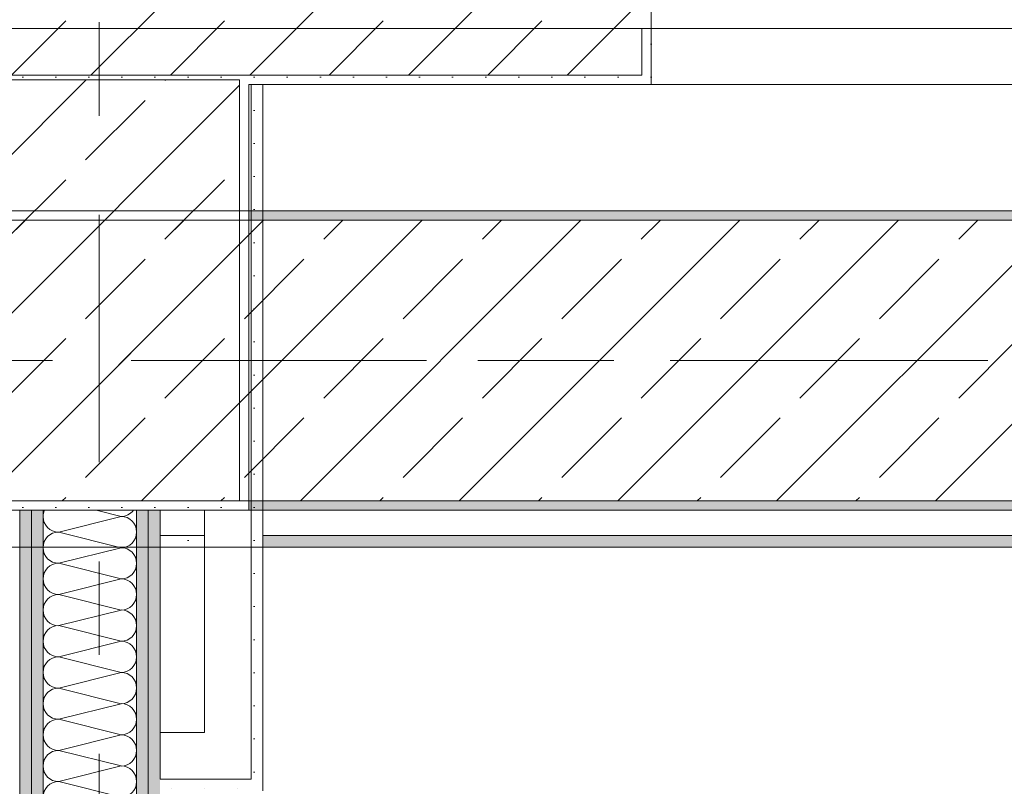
# Model space of a CAD drawing. Header units: metres. Extents: x -3.6 to 85.2, y -11 to 16.8.
# Tile 112 of 256: x 4 to 5.1, y 12.7 to 13.5. Entities that reach past the tile are written whole.
import ezdxf

# ---------------------------------------------------------------- set-up
doc = ezdxf.new("R2010")
doc.units = ezdxf.units.M
doc.header["$MEASUREMENT"] = 0
doc.linetypes.add('Achse', pattern=[0.2, 0.1, -0.05, 0, -0.05])
doc.linetypes.add('Strichlinie doppelt', pattern=[0.546806, 0.264583, -0.105833, 0.070556, -0.105833])
for name, color, linetype in [('451 - Universal.Achsen Raster', 7, 'Continuous'), ('604 - Struktur.Wand Aussen', 7, 'Continuous'), ('607 - Struktur.Stütze', 7, 'Continuous'), ('608 - Struktur.Träger', 7, 'Continuous'), ('Neubau_606 - Struktur.Wand Innen Ausbau', 7, 'Continuous'), ('Neubau_653 - Abdeckung.TB Verkofferung', 7, 'Continuous')]:
    doc.layers.add(name, color=color, linetype=linetype)
pattern_1 = [(45, (0, 0), (-0.01767767, 0.01767767), [0, -0.025])]
pattern_2 = [(45, (0, 0), (-0.0848528, 0.0848528), []), (45, (-0.04243, 0.04243), (-0.0848528, 0.0848528), [0.09, -0.03])]

# ---------------------------------------------------------------- blocks, each defined once
blk = doc.blocks.new('*X31')
at = {"layer": 'Neubau_606 - Struktur.Wand Innen Ausbau', "color": 7, "linetype": 'Continuous', "lineweight": 5}
for p, q in [((4.1267, 12.99), (4.1533, 12.9833)), ((4.0867, 12.9667), (4.1533, 12.9833)), ((4.0867, 12.9667), (4.1533, 12.95)), ((4.0867, 12.9333), (4.1533, 12.95)), ((4.0867, 12.9333), (4.1533, 12.9167)), ((4.0867, 12.9), (4.1533, 12.9167)), ((4.0867, 12.9), (4.1533, 12.8833)), ((4.0867, 12.8667), (4.1533, 12.8833)), ((4.0867, 12.8667), (4.1533, 12.85)), ((4.0867, 12.8333), (4.1533, 12.85)), ((4.0867, 12.8333), (4.1533, 12.8167)), ((4.0867, 12.8), (4.1533, 12.8167)), ((4.0867, 12.8), (4.1533, 12.7833)), ((4.0867, 12.7667), (4.1533, 12.7833)), ((4.0867, 12.7667), (4.1533, 12.75)), ((4.0867, 12.7333), (4.1533, 12.75)), ((4.0867, 12.7333), (4.1533, 12.7167)), ((4.0867, 12.7), (4.1533, 12.7167)), ((4.0867, 12.7), (4.1533, 12.6833))]:
    blk.add_line(p, q, dxfattribs=at)
for centre, start, end in [((4.0867, 12.9833), 156.4883, 180), ((4.1533, 13), 270, 323.0538), ((4.0867, 12.9833), 180, 270), ((4.1533, 12.9667), 0, 90), ((4.0867, 12.95), 90, 180), ((4.1533, 12.9667), 270, 0), ((4.0867, 12.95), 180, 270), ((4.1533, 12.9333), 0, 90), ((4.0867, 12.9167), 90, 180), ((4.1533, 12.9333), 270, 0), ((4.0867, 12.9167), 180, 270), ((4.1533, 12.9), 0, 90), ((4.0867, 12.8833), 90, 180), ((4.1533, 12.9), 270, 0), ((4.0867, 12.8833), 180, 270), ((4.1533, 12.8667), 0, 90), ((4.0867, 12.85), 90, 180), ((4.1533, 12.8667), 270, 0), ((4.0867, 12.85), 180, 270), ((4.1533, 12.8333), 0, 90), ((4.0867, 12.8167), 90, 180), ((4.1533, 12.8333), 270, 0), ((4.0867, 12.8167), 180, 270), ((4.1533, 12.8), 0, 90), ((4.0867, 12.7833), 90, 180), ((4.1533, 12.8), 270, 0), ((4.0867, 12.7833), 180, 270), ((4.1533, 12.7667), 0, 90), ((4.0867, 12.75), 90, 180), ((4.1533, 12.7667), 270, 0), ((4.0867, 12.75), 180, 270), ((4.1533, 12.7333), 0, 90), ((4.0867, 12.7167), 90, 180), ((4.1533, 12.7333), 270, 0), ((4.0867, 12.7167), 180, 270), ((4.1533, 12.7), 0, 90), ((4.0867, 12.6833), 90, 180), ((4.1533, 12.7), 270, 0)]:
    blk.add_arc(centre, 0.0167, start, end, dxfattribs=at)

msp = doc.modelspace()

# ---------------------------------------------------------------- hatches: boundary and pattern name
at = {"layer": '604 - Struktur.Wand Aussen', "linetype": 'Continuous', "lineweight": 0, "true_color": 0x000000}
h = msp.add_hatch(dxfattribs=at)
h.set_pattern_fill('Beton__Stahlbeton_0001', color=18, style=0, pattern_type=2)
h.set_pattern_definition(pattern_2)
h.paths.add_polyline_path([(3.52, 13.505), (3.53, 13.505), (3.53, 13.455), (4.71, 13.455), (4.71, 13.505), (4.72, 13.505), (4.72, 13.575), (4.71, 13.575), (4.68, 13.575), (4.68, 13.695), (3.56, 13.695), (3.56, 13.575), (3.53, 13.575), (3.52, 13.575)])
h = msp.add_hatch(dxfattribs=at)
h.set_pattern_fill('Gips_0001', color=18, style=0, pattern_type=2)
h.set_pattern_definition(pattern_1)
h.paths.add_polyline_path([(4.71, 13.445), (4.72, 13.445), (4.72, 13.505), (4.71, 13.505)])
h = msp.add_hatch(dxfattribs=at)
h.set_pattern_fill('Gips_0001', color=18, style=0, pattern_type=2)
h.set_pattern_definition(pattern_1)
h.paths.add_polyline_path([(4.29, 13.445), (4.71, 13.445), (4.71, 13.455), (4.29, 13.455)])
at = {"layer": '607 - Struktur.Stütze', "linetype": 'Continuous', "lineweight": 0, "true_color": 0x000000}
h = msp.add_hatch(dxfattribs=at)
h.set_pattern_fill('Gips_0001', color=18, style=0, pattern_type=2)
h.set_pattern_definition(pattern_1)
h.paths.add_polyline_path([(3.97, 13.455), (3.97, 13.445), (3.98, 13.445), (3.98, 13.45), (4.28, 13.45), (4.28, 13.445), (4.29, 13.445), (4.29, 13.455)])
h = msp.add_hatch(dxfattribs=at)
h.set_pattern_fill('Gips_0001', color=18, style=0, pattern_type=2)
h.set_pattern_definition(pattern_1)
h.paths.add_polyline_path([(3.97, 12.99), (4.29, 12.99), (4.29, 13.445), (4.28, 13.445), (4.28, 13), (3.98, 13), (3.98, 13.445), (3.97, 13.445)])
h = msp.add_hatch(dxfattribs=at)
h.set_pattern_fill('Beton__Stahlbeton_0001', color=18, style=0, pattern_type=2)
h.set_pattern_definition(pattern_2)
h.paths.add_polyline_path([(3.98, 13), (4.28, 13), (4.28, 13.45), (3.98, 13.45)])
at = {"layer": '608 - Struktur.Träger', "linetype": 'Continuous', "lineweight": 0, "true_color": 0x000000}
h = msp.add_hatch(dxfattribs=at)
h.set_pattern_fill('Gips_0001', color=18, style=0, pattern_type=2)
h.set_pattern_definition(pattern_1)
h.paths.add_polyline_path([(4.29, 13.3), (7.57, 13.3), (7.57, 13.31), (4.29, 13.31)])
h = msp.add_hatch(dxfattribs=at)
h.set_pattern_fill('Beton__Stahlbeton_0001', color=18, style=0, pattern_type=2)
h.set_pattern_definition(pattern_2)
h.paths.add_polyline_path([(0.38, 13), (0.69, 13), (3.97, 13), (4.29, 13), (7.57, 13), (7.89, 13), (11.17, 13), (11.48, 13), (11.48, 13.3), (11.17, 13.3), (7.89, 13.3), (7.57, 13.3), (4.29, 13.3), (3.97, 13.3), (0.69, 13.3), (0.38, 13.3)])
h = msp.add_hatch(dxfattribs=at)
h.set_pattern_fill('Gips_0001', color=18, style=0, pattern_type=2)
h.set_pattern_definition(pattern_1)
h.paths.add_polyline_path([(4.29, 12.99), (7.57, 12.99), (7.57, 13), (4.29, 13)])
at = {"layer": 'Neubau_606 - Struktur.Wand Innen Ausbau', "linetype": 'Continuous', "lineweight": 0, "true_color": 0x000000}
h = msp.add_hatch(dxfattribs=at)
h.set_pattern_fill('Gips_0001', color=18, style=0, pattern_type=2)
h.set_pattern_definition(pattern_1)
h.paths.add_polyline_path([(4.305, 12.7025), (4.305, 13.445), (4.2925, 13.445), (4.2925, 12.7025)])
h = msp.add_hatch(dxfattribs=at)
h.set_pattern_fill('Gips_0001', color=18, style=0, pattern_type=2)
h.set_pattern_definition(pattern_1)
h.paths.add_polyline_path([(4.045, 12.99), (4.045, 8.6), (4.0575, 8.6), (4.0575, 12.99)])
h = msp.add_hatch(dxfattribs=at)
h.set_pattern_fill('Gips_0001', color=18, style=0, pattern_type=2)
h.set_pattern_definition(pattern_1)
h.paths.add_polyline_path([(4.07, 12.99), (4.0575, 12.99), (4.0575, 8.6), (4.07, 8.6)])
h = msp.add_hatch(dxfattribs=at)
h.set_pattern_fill('Gips_0001', color=18, style=0, pattern_type=2)
h.set_pattern_definition(pattern_1)
h.paths.add_polyline_path([(4.17, 8.6), (4.1825, 8.6), (4.1825, 12.99), (4.17, 12.99)])
h = msp.add_hatch(dxfattribs=at)
h.set_pattern_fill('Gips_0001', color=18, style=0, pattern_type=2)
h.set_pattern_definition(pattern_1)
h.paths.add_polyline_path([(4.1825, 12.99), (4.1825, 8.6), (4.195, 8.6), (4.195, 12.99)])
h = msp.add_hatch(dxfattribs=at)
h.set_pattern_fill('Gips_0001', color=18, style=0, pattern_type=2)
h.set_pattern_definition(pattern_1)
h.paths.add_polyline_path([(4.2925, 12.7025), (4.195, 12.7025), (4.195, 12.69), (4.2925, 12.69)])
h = msp.add_hatch(dxfattribs=at)
h.set_pattern_fill('Gips_0001', color=18, style=0, pattern_type=2)
h.set_pattern_definition(pattern_1)
h.paths.add_polyline_path([(4.2925, 12.69), (4.305, 12.69), (4.2925, 12.7025)])
h = msp.add_hatch(dxfattribs=at)
h.set_pattern_fill('Gips_0001', color=18, style=0, pattern_type=2)
h.set_pattern_definition(pattern_1)
h.paths.add_polyline_path([(4.2925, 12.7025), (4.305, 12.69), (4.305, 12.7025)])
at = {"layer": 'Neubau_653 - Abdeckung.TB Verkofferung', "linetype": 'Continuous', "lineweight": 0, "true_color": 0x000000}
h = msp.add_hatch(dxfattribs=at)
h.set_pattern_fill('Gips_0001', color=18, style=0, pattern_type=2)
h.set_pattern_definition(pattern_1)
h.paths.add_polyline_path([(4.195, 12.9505), (4.2425, 12.9505), (4.2425, 12.963), (4.195, 12.963)])
h = msp.add_hatch(dxfattribs=at)
h.set_pattern_fill('Gips_0001', color=18, style=0, pattern_type=2)
h.set_pattern_definition(pattern_1)
h.paths.add_polyline_path([(4.305, 12.9505), (7.645, 12.9505), (7.645, 12.963), (4.305, 12.963)])

# ---------------------------------------------------------------- linework, layer by layer
at = {"layer": '451 - Universal.Achsen Raster', "color": 160, "linetype": 'Strichlinie doppelt', "lineweight": 9, "true_color": 0x3232ff}
for p, q in [((4.13, -10.585), (4.13, 16.355)), ((64.935, 13.15), (-3.175, 13.15))]:
    msp.add_line(p, q, dxfattribs=at)
at = {"layer": '604 - Struktur.Wand Aussen', "color": 7, "linetype": 'Continuous', "lineweight": 13}
for p, q in [((4.72, 13.575), (4.72, 13.505)), ((4.71, 13.455), (4.71, 13.505)), ((3.53, 13.455), (4.71, 13.455)), ((4.72, 13.445), (7.12, 13.445))]:
    msp.add_line(p, q, dxfattribs=at)
at = {"layer": '604 - Struktur.Wand Aussen', "color": 7, "linetype": 'Continuous', "lineweight": 5}
for p, q in [((4.71, 13.505), (4.72, 13.505)), ((4.72, 13.505), (4.72, 13.455)), ((4.72, 13.455), (4.72, 13.445)), ((4.71, 13.445), (4.72, 13.445))]:
    msp.add_line(p, q, dxfattribs=at)
at = {"layer": '604 - Struktur.Wand Aussen', "color": 7, "linetype": 'Continuous', "lineweight": 5, "flags": 128}
msp.add_lwpolyline([(4.29, 13.445), (4.71, 13.445)], dxfattribs=at)
at = {"layer": '607 - Struktur.Stütze', "color": 7, "linetype": 'Continuous', "lineweight": 5, "flags": 128}
msp.add_lwpolyline([(3.97, 13.445), (3.97, 12.99), (4.29, 12.99), (4.29, 13.445)], dxfattribs=at)
at = {"layer": '607 - Struktur.Stütze', "color": 7, "linetype": 'Continuous', "lineweight": 13, "flags": 128}
msp.add_lwpolyline([(3.98, 13), (4.28, 13), (4.28, 13.45), (3.98, 13.45)], close=True, dxfattribs=at)
at = {"layer": '608 - Struktur.Träger', "color": 7, "linetype": 'Continuous', "lineweight": 13}
for p, q in [((0.38, 13.31), (11.48, 13.31)), ((4.29, 13.3), (3.97, 13.3)), ((7.57, 13.3), (4.29, 13.3)), ((0.38, 12.99), (11.48, 12.99))]:
    msp.add_line(p, q, dxfattribs=at)
at = {"layer": '608 - Struktur.Träger', "color": 7, "linetype": 'Continuous', "lineweight": 5}
for p, q in [((4.29, 13.31), (4.29, 13.3)), ((7.57, 13.31), (4.29, 13.31)), ((4.29, 13), (4.29, 12.99)), ((7.57, 12.99), (4.29, 12.99))]:
    msp.add_line(p, q, dxfattribs=at)
at = {"layer": '608 - Struktur.Träger', "color": 7, "linetype": 'Achse', "lineweight": 9}
msp.add_line((0.38, 13.15), (11.48, 13.15), dxfattribs=at)
at = {"layer": '608 - Struktur.Träger', "color": 7, "linetype": 'Continuous', "lineweight": 13, "flags": 128}
msp.add_lwpolyline([(11.48, 13), (11.17, 13), (7.89, 13), (7.57, 13), (4.29, 13), (3.97, 13), (0.69, 13), (0.38, 13)], dxfattribs=at)
at = {"layer": 'Neubau_606 - Struktur.Wand Innen Ausbau', "color": 1, "linetype": 'Continuous', "lineweight": 5}
for p, q in [((4.2925, 12.7525), (4.2925, 13.445)), ((4.2925, 12.7025), (4.2925, 12.7525)), ((4.195, 12.7025), (4.2425, 12.7025)), ((4.2425, 12.7025), (4.2925, 12.7025)), ((4.2425, 12.7025), (4.2925, 12.7025))]:
    msp.add_line(p, q, dxfattribs=at)
at = {"layer": 'Neubau_606 - Struktur.Wand Innen Ausbau', "color": 1, "linetype": 'Continuous', "lineweight": 9}
for p, q in [((4.0575, 12.99), (4.0575, 8.6)), ((4.1825, 12.99), (4.1825, 8.6))]:
    msp.add_line(p, q, dxfattribs=at)
at = {"layer": 'Neubau_606 - Struktur.Wand Innen Ausbau', "color": 1, "linetype": 'Continuous', "lineweight": 13}
for p, q in [((4.07, 12.99), (4.07, 8.6)), ((4.17, 12.99), (4.17, 8.6))]:
    msp.add_line(p, q, dxfattribs=at)
at = {"layer": 'Neubau_606 - Struktur.Wand Innen Ausbau', "color": 1, "linetype": 'Continuous', "lineweight": 5, "flags": 128}
for points in [[(4.305, 12.69), (4.305, 13.445)], [(4.2425, 12.99), (4.2425, 12.7525)], [(4.2425, 12.7525), (4.195, 12.7525)], [(4.195, 12.7025), (4.195, 12.7525)]]:
    msp.add_lwpolyline(points, dxfattribs=at)
at = {"layer": 'Neubau_606 - Struktur.Wand Innen Ausbau', "color": 1, "linetype": 'Continuous', "lineweight": 13, "flags": 128}
for points in [[(4.045, 12.99), (4.045, 8.6)], [(4.195, 12.7025), (4.195, 12.99)]]:
    msp.add_lwpolyline(points, dxfattribs=at)
at = {"layer": 'Neubau_653 - Abdeckung.TB Verkofferung', "color": 1, "linetype": 'Continuous', "lineweight": 9}
for p, q in [((0.7025, 13.505), (11.25, 13.505)), ((0.7025, 12.9505), (11.25, 12.9505))]:
    msp.add_line(p, q, dxfattribs=at)
at = {"layer": 'Neubau_653 - Abdeckung.TB Verkofferung', "color": 1, "linetype": 'Continuous', "lineweight": 5}
for p, q in [((4.2425, 12.99), (4.195, 12.99)), ((7.645, 12.99), (4.305, 12.99)), ((4.2425, 12.963), (4.195, 12.963)), ((7.645, 12.963), (4.305, 12.963)), ((4.2425, 12.9505), (4.195, 12.9505)), ((7.645, 12.9505), (4.305, 12.9505))]:
    msp.add_line(p, q, dxfattribs=at)
at = {"layer": 'Neubau_653 - Abdeckung.TB Verkofferung', "color": 1, "linetype": 'Continuous', "lineweight": 5, "flags": 128}
for points in [[(4.195, 12.99), (4.195, 12.963), (4.195, 12.9505)], [(4.2425, 12.99), (4.2425, 12.963), (4.2425, 12.9505)], [(4.305, 12.99), (4.305, 12.963), (4.305, 12.9505)]]:
    msp.add_lwpolyline(points, dxfattribs=at)

# ---------------------------------------------------------------- block references
at = {"layer": 'Neubau_606 - Struktur.Wand Innen Ausbau', "color": 1, "lineweight": 13}
msp.add_blockref('*X31', (0, 0), dxfattribs=at)

doc.saveas('drawing.dxf')
